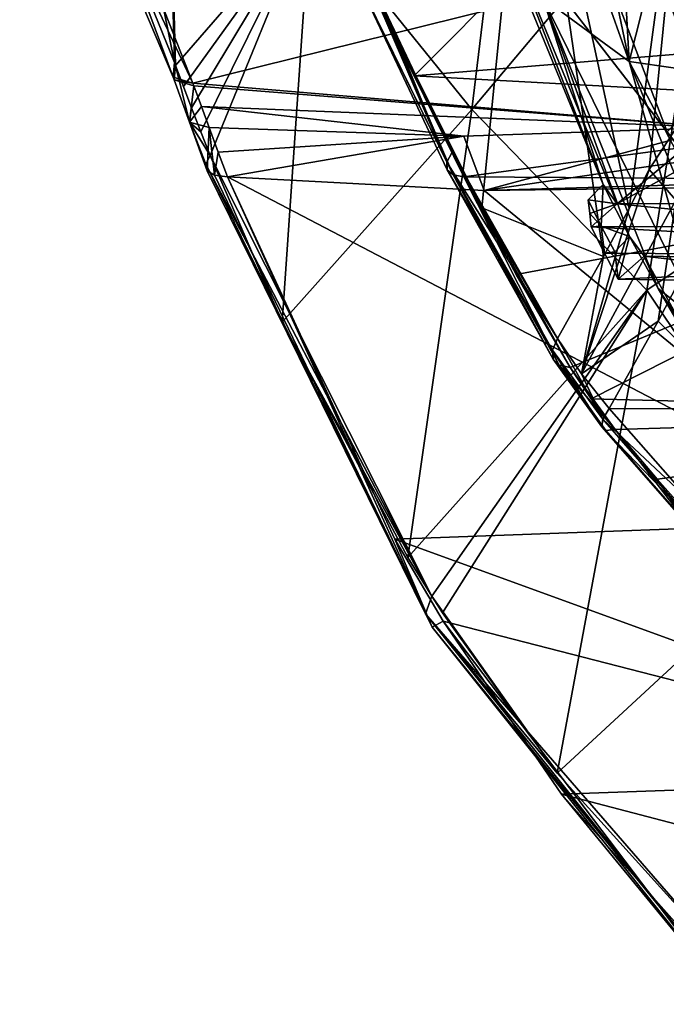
# Model space of a CAD drawing. Header units: metres. Extents: x -150 to 307, y -550 to 84.
# Tile 217 of 256: x 161 to 171, y -50 to -34. Entities that reach past the tile are written whole.
import ezdxf

# ---------------------------------------------------------------- set-up
doc = ezdxf.new("R2010")
doc.units = ezdxf.units.M
doc.layers.add('solid_26006363', color=7, linetype='CONTINUOUS')

msp = doc.modelspace()

# ---------------------------------------------------------------- linework, layer by layer
at = {"layer": 'solid_26006363'}
for points in [[(161.253555, -23.801392, 878.476807), (163.517349, -34.987865, 877.660828), (163.351456, -28.802219, 879.889587)], [(161.253555, -23.801392, 878.476807), (162.212769, -31.765141, 876.26825), (163.517349, -34.987865, 877.660828)], [(165.719803, -32.511971, 882.240234), (168.331039, -35.745457, 884.861938), (169.200745, -28.567993, 887.69812)], [(169.200745, -28.567993, 887.69812), (168.331039, -35.745457, 884.861938), (172.38295, -30.924374, 890.838379)], [(163.351456, -28.802219, 879.889587), (163.517349, -34.987865, 877.660828), (163.426193, -30.88459, 879.226135)], [(161.010101, -29.373343, 874.438599), (162.57782, -32.169548, 875.20166), (163.814713, -35.317493, 876.463135)], [(163.49585, -35.220715, 877.044189), (161.010101, -29.373343, 874.438599), (163.814713, -35.317493, 876.463135)], [(163.49585, -35.220715, 877.044189), (162.212769, -31.765141, 876.26825), (161.010101, -29.373343, 874.438599)], [(169.251495, -29.778828, 884.29541), (168.493042, -37.33968, 881.235718), (166.74057, -33.82143, 879.718689)], [(170.466187, -38.12785, 883.672913), (168.493042, -37.33968, 881.235718), (169.251495, -29.778828, 884.29541)], [(170.880356, -37.350449, 884.405945), (170.466187, -38.12785, 883.672913), (169.251495, -29.778828, 884.29541)], [(171.8927, -29.823261, 887.45752), (170.880356, -37.350449, 884.405945), (169.251495, -29.778828, 884.29541)], [(171.204941, -36.719509, 884.975098), (170.880356, -37.350449, 884.405945), (171.8927, -29.823261, 887.45752)], [(171.729553, -35.916023, 885.821899), (171.204941, -36.719509, 884.975098), (171.8927, -29.823261, 887.45752)], [(169.900375, -30.249989, 877.651794), (169.174713, -30.170851, 878.392151), (170.87944, -34.969318, 879.911011)], [(169.482269, -33.935757, 879.737488), (170.87944, -34.969318, 879.911011), (169.174713, -30.170851, 878.392151)], [(170.625534, -30.32902, 876.91217), (169.900375, -30.249989, 877.651794), (170.87944, -34.969318, 879.911011)], [(171.426712, -32.807678, 877.626038), (170.625534, -30.32902, 876.91217), (170.87944, -34.969318, 879.911011)], [(173.94841, -35.465733, 867.225281), (171.017578, -31.932348, 866.286316), (171.923767, -30.588305, 865.27832)], [(163.426193, -30.88459, 879.226135), (163.53508, -35.033344, 877.680176), (165.719803, -32.511971, 882.240234)], [(163.517349, -34.987865, 877.660828), (163.53508, -35.033344, 877.680176), (163.426193, -30.88459, 879.226135)], [(168.331039, -35.745457, 884.861938), (171.166382, -38.673401, 887.619873), (172.38295, -30.924374, 890.838379)], [(172.38295, -30.924374, 890.838379), (171.166382, -38.673401, 887.619873), (175.041382, -36.083046, 892.631775)], [(163.49585, -35.220715, 877.044189), (163.517349, -34.987865, 877.660828), (162.212769, -31.765141, 876.26825)], [(168.749054, -32.553478, 878.006897), (169.903564, -31.923273, 876.268921), (171.495819, -36.107357, 877.687561)], [(169.903564, -31.923273, 876.268921), (171.426712, -32.807678, 877.626038), (172.383041, -35.185627, 878.478088)], [(171.495819, -36.107357, 877.687561), (169.903564, -31.923273, 876.268921), (172.383041, -35.185627, 878.478088)], [(173.94841, -35.465733, 867.225281), (171.163361, -32.322704, 866.47644), (171.017578, -31.932348, 866.286316)], [(163.814713, -35.317493, 876.463135), (162.57782, -32.169548, 875.20166), (171.320374, -33.459778, 867.195068)], [(168.559204, -32.328072, 878.915039), (170.458878, -36.961956, 880.607605), (169.482269, -33.935757, 879.737488)], [(168.749054, -32.553478, 878.006897), (170.458878, -36.961956, 880.607605), (168.559204, -32.328072, 878.915039)], [(171.163361, -32.322704, 866.47644), (172.485764, -36.032539, 868.150452), (171.320374, -33.459778, 867.195068)], [(173.94841, -35.465733, 867.225281), (172.485764, -36.032539, 868.150452), (171.163361, -32.322704, 866.47644)], [(165.719803, -32.511971, 882.240234), (163.53508, -35.033344, 877.680176), (163.664566, -35.373108, 877.816284)], [(165.719803, -32.511971, 882.240234), (163.664566, -35.373108, 877.816284), (163.795319, -35.718182, 877.94928)], [(165.719803, -32.511971, 882.240234), (163.795319, -35.718182, 877.94928), (163.943619, -36.106506, 878.097656)], [(165.719803, -32.511971, 882.240234), (163.943619, -36.106506, 878.097656), (164.094009, -36.491982, 878.247803)], [(165.719803, -32.511971, 882.240234), (164.094009, -36.491982, 878.247803), (165.26236, -39.192913, 879.416138)], [(165.719803, -32.511971, 882.240234), (165.26236, -39.192913, 879.416138), (168.331039, -35.745457, 884.861938)], [(170.687515, -37.273216, 879.734009), (170.458878, -36.961956, 880.607605), (168.749054, -32.553478, 878.006897)], [(168.749054, -32.553478, 878.006897), (171.495819, -36.107357, 877.687561), (171.731659, -36.412552, 877.7005)], [(170.687515, -37.273216, 879.734009), (168.749054, -32.553478, 878.006897), (171.731659, -36.412552, 877.7005)], [(172.383041, -35.185627, 878.478088), (171.426712, -32.807678, 877.626038), (170.87944, -34.969318, 879.911011)], [(166.375931, -33.421913, 878.926575), (166.441422, -33.155243, 879.470398), (167.928574, -36.599396, 880.551453)], [(167.928574, -36.599396, 880.551453), (166.441422, -33.155243, 879.470398), (166.74057, -33.82143, 879.718689)], [(169.047943, -33.542957, 875.6474), (176.120499, -34.48547, 868.371948), (175.607803, -33.244747, 867.883362)], [(163.814713, -35.317493, 876.463135), (171.320374, -33.459778, 867.195068), (172.318451, -36.039238, 868.28479)], [(166.375931, -33.421913, 878.926575), (168.028305, -36.806362, 879.971191), (166.640518, -33.525612, 878.389587)], [(166.375931, -33.421913, 878.926575), (167.928574, -36.599396, 880.551453), (167.933899, -36.725449, 880.260986)], [(166.375931, -33.421913, 878.926575), (167.933899, -36.725449, 880.260986), (168.028305, -36.806362, 879.971191)], [(172.399261, -36.038361, 868.213989), (172.318451, -36.039238, 868.28479), (171.320374, -33.459778, 867.195068)], [(172.485764, -36.032539, 868.150452), (172.399261, -36.038361, 868.213989), (171.320374, -33.459778, 867.195068)], [(166.640518, -33.525612, 878.389587), (168.202942, -36.83696, 879.710632), (167.400223, -35.202297, 879.021057)], [(168.028305, -36.806362, 879.971191), (168.202942, -36.83696, 879.710632), (166.640518, -33.525612, 878.389587)], [(169.047943, -33.542957, 875.6474), (166.640518, -33.525612, 878.389587), (167.400223, -35.202297, 879.021057)], [(169.047943, -33.542957, 875.6474), (167.400223, -35.202297, 879.021057), (176.120499, -34.48547, 868.371948)], [(168.493042, -37.33968, 881.235718), (167.189896, -34.784721, 880.098877), (166.74057, -33.82143, 879.718689)], [(167.928574, -36.599396, 880.551453), (166.74057, -33.82143, 879.718689), (167.189896, -34.784721, 880.098877)], [(172.071609, -39.220776, 882.044495), (170.87944, -34.969318, 879.911011), (169.482269, -33.935757, 879.737488)], [(171.348557, -38.6483, 881.400269), (172.071609, -39.220776, 882.044495), (169.482269, -33.935757, 879.737488)], [(170.887985, -37.803684, 880.989929), (171.348557, -38.6483, 881.400269), (169.482269, -33.935757, 879.737488)], [(170.458878, -36.961956, 880.607605), (170.887985, -37.803684, 880.989929), (169.482269, -33.935757, 879.737488)], [(167.400223, -35.202297, 879.021057), (176.665878, -35.700996, 868.878296), (176.120499, -34.48547, 868.371948)], [(168.493042, -37.33968, 881.235718), (168.01384, -36.439369, 880.813354), (167.189896, -34.784721, 880.098877)], [(167.928574, -36.599396, 880.551453), (167.189896, -34.784721, 880.098877), (168.01384, -36.439369, 880.813354)], [(163.49585, -35.220715, 877.044189), (163.53508, -35.033344, 877.680176), (163.517349, -34.987865, 877.660828)], [(163.49585, -35.220715, 877.044189), (163.51329, -35.267262, 877.056885), (163.53508, -35.033344, 877.680176)], [(163.53508, -35.033344, 877.680176), (163.51329, -35.267262, 877.056885), (163.758209, -35.949734, 877.309143)], [(163.53508, -35.033344, 877.680176), (163.758209, -35.949734, 877.309143), (163.795319, -35.718182, 877.94928)], [(163.664566, -35.373108, 877.816284), (163.53508, -35.033344, 877.680176), (163.795319, -35.718182, 877.94928)], [(172.383041, -35.185627, 878.478088), (170.87944, -34.969318, 879.911011), (173.159912, -39.317814, 881.94281)], [(172.617722, -39.270252, 881.992798), (173.159912, -39.317814, 881.94281), (170.87944, -34.969318, 879.911011)], [(172.617722, -39.270252, 881.992798), (170.87944, -34.969318, 879.911011), (172.071609, -39.220776, 882.044495)], [(163.49585, -35.220715, 877.044189), (163.814713, -35.317493, 876.463135), (163.51329, -35.267262, 877.056885)], [(167.400223, -35.202297, 879.021057), (168.202942, -36.83696, 879.710632), (176.665878, -35.700996, 868.878296)], [(163.51329, -35.267262, 877.056885), (163.830963, -35.36182, 876.479065), (163.758209, -35.949734, 877.309143)], [(163.814713, -35.317493, 876.463135), (163.830963, -35.36182, 876.479065), (163.51329, -35.267262, 877.056885)], [(163.953842, -35.697811, 876.597595), (163.758209, -35.949734, 877.309143), (163.830963, -35.36182, 876.479065)], [(163.830963, -35.36182, 876.479065), (163.814713, -35.317493, 876.463135), (172.318451, -36.039238, 868.28479)], [(163.953842, -35.697811, 876.597595), (163.830963, -35.36182, 876.479065), (172.318451, -36.039238, 868.28479)], [(163.953842, -35.697811, 876.597595), (164.078018, -36.037735, 876.713623), (163.758209, -35.949734, 877.309143)], [(163.943619, -36.106506, 878.097656), (163.795319, -35.718182, 877.94928), (163.758209, -35.949734, 877.309143)], [(163.953842, -35.697811, 876.597595), (168.205521, -36.175976, 872.49115), (164.078018, -36.037735, 876.713623)], [(163.953842, -35.697811, 876.597595), (172.318451, -36.039238, 868.28479), (168.205521, -36.175976, 872.49115)], [(168.202942, -36.83696, 879.710632), (177.248566, -36.899033, 869.40509), (176.665878, -35.700996, 868.878296)], [(165.26236, -39.192913, 879.416138), (167.295288, -43.00618, 881.411682), (168.331039, -35.745457, 884.861938)], [(168.331039, -35.745457, 884.861938), (167.295288, -43.00618, 881.411682), (171.166382, -38.673401, 887.619873)], [(164.048111, -36.74102, 877.604248), (163.758209, -35.949734, 877.309143), (164.078018, -36.037735, 876.713623)], [(164.094009, -36.491982, 878.247803), (163.943619, -36.106506, 878.097656), (163.758209, -35.949734, 877.309143)], [(164.023071, -36.632172, 877.932861), (164.094009, -36.491982, 878.247803), (163.758209, -35.949734, 877.309143)], [(164.048111, -36.74102, 877.604248), (164.023071, -36.632172, 877.932861), (163.758209, -35.949734, 877.309143)], [(164.166473, -36.811855, 877.283325), (164.048111, -36.74102, 877.604248), (164.078018, -36.037735, 876.713623)], [(168.205521, -36.175976, 872.49115), (164.225174, -36.438972, 876.85144), (164.078018, -36.037735, 876.713623)], [(164.166473, -36.811855, 877.283325), (164.078018, -36.037735, 876.713623), (164.225174, -36.438972, 876.85144)], [(168.205521, -36.175976, 872.49115), (172.318451, -36.039238, 868.28479), (168.532288, -37.058346, 872.824402)], [(172.318451, -36.039238, 868.28479), (172.483276, -36.483196, 868.464783), (168.532288, -37.058346, 872.824402)], [(171.638733, -37.215542, 885.321716), (171.204941, -36.719509, 884.975098), (171.729553, -35.916023, 885.821899)], [(168.205521, -36.175976, 872.49115), (164.37439, -36.837902, 876.992859), (164.225174, -36.438972, 876.85144)], [(168.205521, -36.175976, 872.49115), (168.532288, -37.058346, 872.824402), (164.37439, -36.837902, 876.992859)], [(171.166382, -38.673401, 887.619873), (173.84523, -42.680412, 889.695007), (175.041382, -36.083046, 892.631775)], [(167.683884, -43.631695, 881.787292), (164.094009, -36.491982, 878.247803), (164.023071, -36.632172, 877.932861)], [(165.26236, -39.192913, 879.416138), (164.094009, -36.491982, 878.247803), (167.683884, -43.631695, 881.787292)], [(164.166473, -36.811855, 877.283325), (164.225174, -36.438972, 876.85144), (164.37439, -36.837902, 876.992859)], [(167.928574, -36.599396, 880.551453), (168.01384, -36.439369, 880.813354), (169.720795, -39.455963, 882.329895)], [(169.720795, -39.455963, 882.329895), (168.01384, -36.439369, 880.813354), (168.493042, -37.33968, 881.235718)], [(172.483276, -36.483196, 868.464783), (172.651459, -36.939827, 868.647827), (168.532288, -37.058346, 872.824402)], [(170.687515, -37.273216, 879.734009), (171.731659, -36.412552, 877.7005), (172.022125, -36.538914, 877.486877)], [(167.583374, -43.914608, 881.379578), (164.023071, -36.632172, 877.932861), (164.048111, -36.74102, 877.604248)], [(167.583374, -43.914608, 881.379578), (167.683884, -43.631695, 881.787292), (164.023071, -36.632172, 877.932861)], [(167.928574, -36.599396, 880.551453), (169.720795, -39.455963, 882.329895), (169.638641, -39.642887, 882.077942)], [(167.933899, -36.725449, 880.260986), (167.928574, -36.599396, 880.551453), (169.638641, -39.642887, 882.077942)], [(174.728149, -37.270287, 875.099304), (170.687515, -37.273216, 879.734009), (172.022125, -36.538914, 877.486877)], [(167.690491, -44.132462, 880.902466), (164.048111, -36.74102, 877.604248), (164.166473, -36.811855, 877.283325)], [(167.690491, -44.132462, 880.902466), (167.583374, -43.914608, 881.379578), (164.048111, -36.74102, 877.604248)], [(167.690491, -44.132462, 880.902466), (164.166473, -36.811855, 877.283325), (164.37439, -36.837902, 876.992859)], [(164.37439, -36.837902, 876.992859), (168.532288, -37.058346, 872.824402), (175.054611, -42.413654, 871.310669)], [(167.08638, -42.707138, 879.62207), (164.37439, -36.837902, 876.992859), (175.054611, -42.413654, 871.310669)], [(167.690491, -44.132462, 880.902466), (164.37439, -36.837902, 876.992859), (167.08638, -42.707138, 879.62207)], [(167.933899, -36.725449, 880.260986), (169.638641, -39.642887, 882.077942), (169.648224, -39.792473, 881.791626)], [(168.028305, -36.806362, 879.971191), (167.933899, -36.725449, 880.260986), (169.648224, -39.792473, 881.791626)], [(168.028305, -36.806362, 879.971191), (169.748062, -39.889793, 881.500061), (168.202942, -36.83696, 879.710632)], [(168.028305, -36.806362, 879.971191), (169.648224, -39.792473, 881.791626), (169.748062, -39.889793, 881.500061)], [(169.050262, -38.421814, 880.453735), (177.248566, -36.899033, 869.40509), (168.202942, -36.83696, 879.710632)], [(169.050262, -38.421814, 880.453735), (168.202942, -36.83696, 879.710632), (169.928299, -39.924732, 881.232727)], [(169.748062, -39.889793, 881.500061), (169.928299, -39.924732, 881.232727), (168.202942, -36.83696, 879.710632)], [(170.109665, -40.028542, 882.625366), (170.880356, -37.350449, 884.405945), (171.204941, -36.719509, 884.975098)], [(171.638733, -37.215542, 885.321716), (170.109665, -40.028542, 882.625366), (171.204941, -36.719509, 884.975098)], [(172.674194, -37.00301, 868.673401), (168.532288, -37.058346, 872.824402), (172.651459, -36.939827, 868.647827)], [(169.050262, -38.421814, 880.453735), (169.928299, -39.924732, 881.232727), (177.248566, -36.899033, 869.40509)], [(169.928299, -39.924732, 881.232727), (170.2668, -40.433678, 881.48761), (177.248566, -36.899033, 869.40509)], [(170.458878, -36.961956, 880.607605), (170.218063, -37.212132, 880.393066), (170.43042, -37.634983, 880.582275)], [(170.687515, -37.273216, 879.734009), (170.218063, -37.212132, 880.393066), (170.458878, -36.961956, 880.607605)], [(170.2668, -40.433678, 881.48761), (179.391739, -40.671612, 871.314636), (177.248566, -36.899033, 869.40509)], [(170.458878, -36.961956, 880.607605), (170.43042, -37.634983, 880.582275), (170.887985, -37.803684, 880.989929)], [(168.532288, -37.058346, 872.824402), (172.674194, -37.00301, 868.673401), (175.054611, -42.413654, 871.310669)], [(171.638733, -37.215542, 885.321716), (171.350006, -39.17263, 884.269226), (170.109665, -40.028542, 882.625366)], [(170.243301, -37.429367, 879.937622), (170.43042, -37.634983, 880.582275), (170.218063, -37.212132, 880.393066)], [(170.243301, -37.429367, 879.937622), (170.218063, -37.212132, 880.393066), (170.687515, -37.273216, 879.734009)], [(170.243301, -37.429367, 879.937622), (170.687515, -37.273216, 879.734009), (170.268555, -37.646591, 879.482178)], [(174.345459, -37.637032, 874.818909), (170.268555, -37.646591, 879.482178), (170.687515, -37.273216, 879.734009)], [(174.345459, -37.637032, 874.818909), (170.687515, -37.273216, 879.734009), (174.728149, -37.270287, 875.099304)], [(171.638733, -37.215542, 885.321716), (172.128601, -37.693321, 885.615173), (171.350006, -39.17263, 884.269226)], [(170.466187, -38.12785, 883.672913), (169.720795, -39.455963, 882.329895), (168.493042, -37.33968, 881.235718)], [(170.109665, -40.028542, 882.625366), (170.466187, -38.12785, 883.672913), (170.880356, -37.350449, 884.405945)], [(170.243301, -37.429367, 879.937622), (170.268555, -37.646591, 879.482178), (170.43042, -37.634983, 880.582275)], [(170.483398, -38.073162, 879.673645), (170.43042, -37.634983, 880.582275), (170.268555, -37.646591, 879.482178)], [(178.669312, -38.126026, 870.382874), (170.268555, -37.646591, 879.482178), (174.345459, -37.637032, 874.818909)], [(170.43042, -37.634983, 880.582275), (170.647629, -38.053387, 880.775757), (170.887985, -37.803684, 880.989929)], [(170.483398, -38.073162, 879.673645), (170.647629, -38.053387, 880.775757), (170.43042, -37.634983, 880.582275)], [(178.669312, -38.126026, 870.382874), (170.483398, -38.073162, 879.673645), (170.268555, -37.646591, 879.482178)], [(171.350006, -39.17263, 884.269226), (172.128601, -37.693321, 885.615173), (172.764389, -40.597549, 884.96582)], [(170.703094, -38.495285, 879.869385), (170.887985, -37.803684, 880.989929), (170.647629, -38.053387, 880.775757)], [(171.121948, -38.123634, 880.121033), (170.887985, -37.803684, 880.989929), (170.703094, -38.495285, 879.869385)], [(171.121948, -38.123634, 880.121033), (171.348557, -38.6483, 881.400269), (170.887985, -37.803684, 880.989929)], [(170.483398, -38.073162, 879.673645), (170.703094, -38.495285, 879.869385), (170.647629, -38.053387, 880.775757)], [(178.669312, -38.126026, 870.382874), (170.703094, -38.495285, 879.869385), (170.483398, -38.073162, 879.673645)], [(170.109665, -40.028542, 882.625366), (169.720795, -39.455963, 882.329895), (170.466187, -38.12785, 883.672913)], [(174.813889, -38.557083, 875.24176), (171.121948, -38.123634, 880.121033), (170.703094, -38.495285, 879.869385)], [(174.813889, -38.557083, 875.24176), (170.703094, -38.495285, 879.869385), (178.669312, -38.126026, 870.382874)], [(171.703033, -39.178947, 880.638794), (171.348557, -38.6483, 881.400269), (171.121948, -38.123634, 880.121033)], [(174.813889, -38.557083, 875.24176), (175.196152, -38.191578, 875.521851), (171.121948, -38.123634, 880.121033)], [(171.703033, -39.178947, 880.638794), (171.121948, -38.123634, 880.121033), (175.196152, -38.191578, 875.521851)], [(167.295288, -43.00618, 881.411682), (167.683884, -43.631695, 881.787292), (171.166382, -38.673401, 887.619873)], [(167.683884, -43.631695, 881.787292), (167.856522, -43.900497, 881.953491), (171.166382, -38.673401, 887.619873)], [(167.856522, -43.900497, 881.953491), (169.716125, -46.497238, 883.712891), (171.166382, -38.673401, 887.619873)], [(171.166382, -38.673401, 887.619873), (169.716125, -46.497238, 883.712891), (173.84523, -42.680412, 889.695007)], [(171.348557, -38.6483, 881.400269), (171.829163, -39.472664, 881.828491), (172.071609, -39.220776, 882.044495)], [(171.703033, -39.178947, 880.638794), (171.829163, -39.472664, 881.828491), (171.348557, -38.6483, 881.400269)], [(165.26236, -39.192913, 879.416138), (167.683884, -43.631695, 881.787292), (167.295288, -43.00618, 881.411682)], [(170.109665, -40.028542, 882.625366), (171.350006, -39.17263, 884.269226), (170.554977, -40.587715, 882.864502)], [(171.350006, -39.17263, 884.269226), (172.764389, -40.597549, 884.96582), (170.554977, -40.587715, 882.864502)], [(169.638641, -39.642887, 882.077942), (169.720795, -39.455963, 882.329895), (170.45726, -40.762585, 882.608826)], [(170.109665, -40.028542, 882.625366), (170.45726, -40.762585, 882.608826), (169.720795, -39.455963, 882.329895)], [(169.638641, -39.642887, 882.077942), (170.45726, -40.762585, 882.608826), (170.440033, -40.885426, 882.310303)], [(169.648224, -39.792473, 881.791626), (169.638641, -39.642887, 882.077942), (170.440033, -40.885426, 882.310303)], [(169.648224, -39.792473, 881.791626), (170.440033, -40.885426, 882.310303), (170.50563, -40.944622, 881.995728)], [(169.748062, -39.889793, 881.500061), (169.648224, -39.792473, 881.791626), (170.50563, -40.944622, 881.995728)], [(169.748062, -39.889793, 881.500061), (170.652893, -40.930832, 881.69342), (169.928299, -39.924732, 881.232727)], [(169.748062, -39.889793, 881.500061), (170.50563, -40.944622, 881.995728), (170.652893, -40.930832, 881.69342)], [(169.928299, -39.924732, 881.232727), (170.652893, -40.930832, 881.69342), (170.2668, -40.433678, 881.48761)], [(170.109665, -40.028542, 882.625366), (170.554977, -40.587715, 882.864502), (170.45726, -40.762585, 882.608826)], [(170.2668, -40.433678, 881.48761), (170.652893, -40.930832, 881.69342), (179.391739, -40.671612, 871.314636)], [(170.45726, -40.762585, 882.608826), (170.554977, -40.587715, 882.864502), (171.901749, -42.118221, 883.485352)], [(172.764389, -40.597549, 884.96582), (171.901749, -42.118221, 883.485352), (170.554977, -40.587715, 882.864502)], [(171.810547, -42.313667, 883.226685), (170.440033, -40.885426, 882.310303), (170.45726, -40.762585, 882.608826)], [(171.810547, -42.313667, 883.226685), (170.45726, -40.762585, 882.608826), (171.901749, -42.118221, 883.485352)], [(170.652893, -40.930832, 881.69342), (171.336502, -41.734177, 882.003296), (179.391739, -40.671612, 871.314636)], [(171.336502, -41.734177, 882.003296), (172.023468, -42.510231, 882.331055), (179.391739, -40.671612, 871.314636)], [(171.803848, -42.44928, 882.929138), (170.50563, -40.944622, 881.995728), (170.440033, -40.885426, 882.310303)], [(171.810547, -42.313667, 883.226685), (171.803848, -42.44928, 882.929138), (170.440033, -40.885426, 882.310303)], [(171.877319, -42.516548, 882.621399), (170.652893, -40.930832, 881.69342), (170.50563, -40.944622, 881.995728)], [(171.803848, -42.44928, 882.929138), (171.877319, -42.516548, 882.621399), (170.50563, -40.944622, 881.995728)], [(171.877319, -42.516548, 882.621399), (171.336502, -41.734177, 882.003296), (170.652893, -40.930832, 881.69342)], [(171.877319, -42.516548, 882.621399), (172.023468, -42.510231, 882.331055), (171.336502, -41.734177, 882.003296)], [(167.08638, -42.707138, 879.62207), (175.054611, -42.413654, 871.310669), (177.67131, -46.554672, 874.032593)], [(167.867569, -44.037483, 880.374451), (167.08638, -42.707138, 879.62207), (177.67131, -46.554672, 874.032593)], [(167.690491, -44.132462, 880.902466), (167.08638, -42.707138, 879.62207), (167.867569, -44.037483, 880.374451)], [(169.716125, -46.497238, 883.712891), (172.404602, -49.470291, 886.158325), (173.84523, -42.680412, 889.695007)], [(167.583374, -43.914608, 881.379578), (169.716125, -46.497238, 883.712891), (167.683884, -43.631695, 881.787292)], [(167.683884, -43.631695, 881.787292), (169.716125, -46.497238, 883.712891), (167.856522, -43.900497, 881.953491)], [(167.583374, -43.914608, 881.379578), (172.404602, -49.470291, 886.158325), (169.716125, -46.497238, 883.712891)], [(167.583374, -43.914608, 881.379578), (172.350769, -49.860596, 885.791687), (172.404602, -49.470291, 886.158325)], [(167.690491, -44.132462, 880.902466), (172.350769, -49.860596, 885.791687), (167.583374, -43.914608, 881.379578)], [(167.690491, -44.132462, 880.902466), (167.867569, -44.037483, 880.374451), (172.486816, -50.126579, 885.35498)], [(167.690491, -44.132462, 880.902466), (172.486816, -50.126579, 885.35498), (172.350769, -49.860596, 885.791687)], [(169.787323, -46.838318, 882.192688), (167.867569, -44.037483, 880.374451), (177.67131, -46.554672, 874.032593)], [(172.486816, -50.126579, 885.35498), (167.867569, -44.037483, 880.374451), (169.787323, -46.838318, 882.192688)], [(169.787323, -46.838318, 882.192688), (177.67131, -46.554672, 874.032593), (180.224915, -49.567581, 876.57074)], [(172.805237, -50.241131, 884.939819), (169.787323, -46.838318, 882.192688), (180.224915, -49.567581, 876.57074)], [(172.486816, -50.126579, 885.35498), (169.787323, -46.838318, 882.192688), (172.805237, -50.241131, 884.939819)]]:
    msp.add_3dface(points, dxfattribs=at)

doc.saveas('drawing.dxf')
